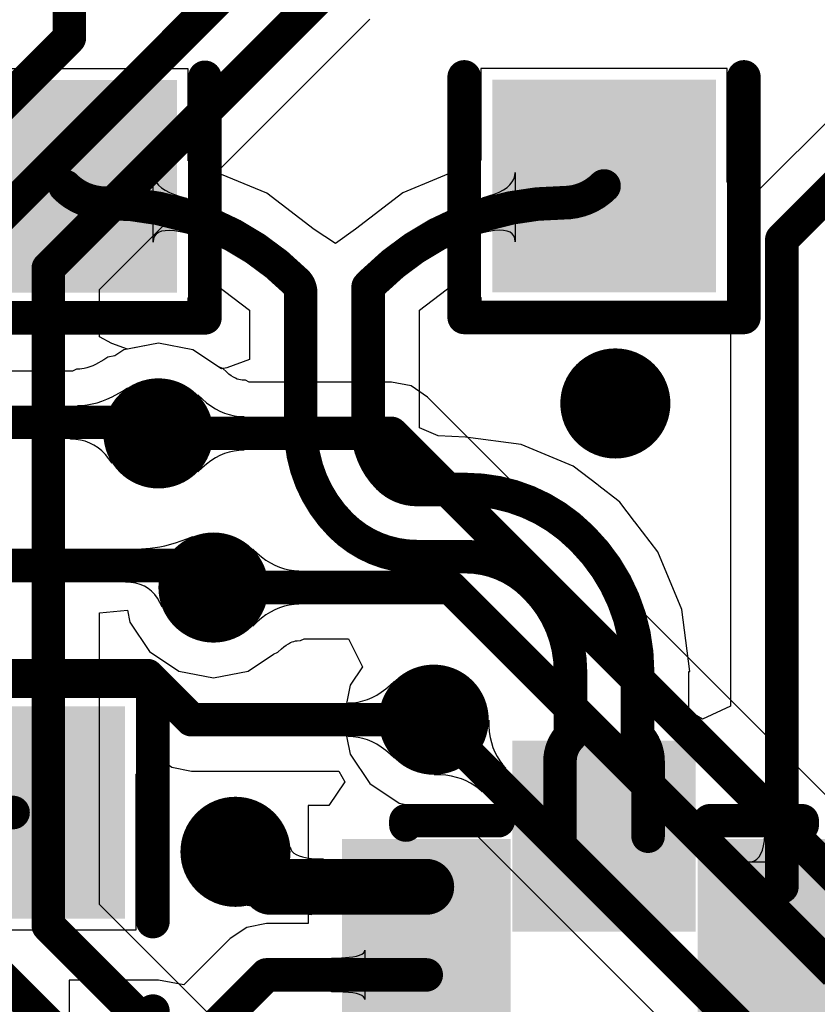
# Model space of a CAD drawing. Header units: millimetres. Extents: x 6.03 to 8.53, y 10.22 to 11.81.
# Tile 32 of 58: x 7.39 to 7.53, y 10.58 to 10.76. Entities that reach past the tile are written whole.
import ezdxf

# ---------------------------------------------------------------- set-up
doc = ezdxf.new("R2010")
doc.units = ezdxf.units.MM
doc.header["$MEASUREMENT"] = 0
for name, color, linetype in [('BottomLayer', 5, 'Continuous'), ('Mechanical15', 56, 'Continuous'), ('MultiLayer', 9, 'Continuous'), ('TopLayer', 1, 'Continuous'), ('TopOverlay', 2, 'Continuous'), ('TopPaste', 8, 'Continuous'), ('TopSolder', 216, 'Continuous')]:
    doc.layers.add(name, color=color, linetype=linetype)

# ---------------------------------------------------------------- blocks, each defined once
blk = doc.blocks.new('0603_25')
at = {"layer": 'TopLayer'}
for points in [[(-0.0425, -0.016), (-0.0125, -0.016), (-0.0425, 0.016), (-0.0125, 0.016)], [(0.0125, -0.016), (0.0425, -0.016), (0.0125, 0.016), (0.0425, 0.016)]]:
    blk.add_solid(points, dxfattribs=at)
at = {"layer": 'TopOverlay', "const_width": 0.006}
for points in [[(-0.051, -0.025), (-0.051, 0.025)], [(-0.008, 0.025), (-0.051, 0.025)], [(0.051, 0.025), (0.008, 0.025)], [(0.051, -0.025), (0.051, 0.025)], [(-0.008, -0.025), (-0.051, -0.025)], [(0.051, -0.025), (0.008, -0.025)]]:
    blk.add_lwpolyline(points, dxfattribs=at)
at = {"layer": 'TopOverlay', "const_width": 0.003}
for points in [[(-0.0525, 0.025, 1), (-0.0495, 0.025, 1)], [(-0.0525, 0.025, 1), (-0.0495, 0.025, 1)], [(-0.0095, 0.025, 1), (-0.0065, 0.025, 1)], [(0.0065, 0.025, 1), (0.0095, 0.025, 1)], [(0.0495, 0.025, 1), (0.0525, 0.025, 1)], [(0.0495, 0.025, 1), (0.0525, 0.025, 1)], [(-0.0525, -0.025, 1), (-0.0495, -0.025, 1)], [(-0.0525, -0.025, 1), (-0.0495, -0.025, 1)], [(-0.0095, -0.025, 1), (-0.0065, -0.025, 1)], [(0.0065, -0.025, 1), (0.0095, -0.025, 1)], [(0.0495, -0.025, 1), (0.0525, -0.025, 1)], [(0.0495, -0.025, 1), (0.0525, -0.025, 1)]]:
    blk.add_lwpolyline(points, format="xyb", close=True, dxfattribs=at)
at = {"layer": 'TopPaste'}
for points in [[(-0.0425, -0.016), (-0.0125, -0.016), (-0.0425, 0.016), (-0.0125, 0.016)], [(0.0125, -0.016), (0.0425, -0.016), (0.0125, 0.016), (0.0425, 0.016)]]:
    blk.add_solid(points, dxfattribs=at)
at = {"layer": 'TopSolder'}
for points in [[(-0.0465, -0.02), (-0.0085, -0.02), (-0.0465, 0.02), (-0.0085, 0.02)], [(0.0085, -0.02), (0.0465, -0.02), (0.0085, 0.02), (0.0465, 0.02)]]:
    blk.add_solid(points, dxfattribs=at)
blk = doc.blocks.new('0603_26')
at = {"layer": 'TopLayer'}
for points in [[(-0.0425, -0.016), (-0.0125, -0.016), (-0.0425, 0.016), (-0.0125, 0.016)], [(0.0125, -0.016), (0.0425, -0.016), (0.0125, 0.016), (0.0425, 0.016)]]:
    blk.add_solid(points, dxfattribs=at)
at = {"layer": 'TopOverlay', "const_width": 0.006}
for points in [[(-0.051, -0.025), (-0.051, 0.025)], [(-0.008, 0.025), (-0.051, 0.025)], [(0.051, 0.025), (0.008, 0.025)], [(0.051, -0.025), (0.051, 0.025)], [(-0.008, -0.025), (-0.051, -0.025)], [(0.051, -0.025), (0.008, -0.025)]]:
    blk.add_lwpolyline(points, dxfattribs=at)
at = {"layer": 'TopOverlay', "const_width": 0.003}
for points in [[(-0.0525, 0.025, 1), (-0.0495, 0.025, 1)], [(-0.0525, 0.025, 1), (-0.0495, 0.025, 1)], [(-0.0095, 0.025, 1), (-0.0065, 0.025, 1)], [(0.0065, 0.025, 1), (0.0095, 0.025, 1)], [(0.0495, 0.025, 1), (0.0525, 0.025, 1)], [(0.0495, 0.025, 1), (0.0525, 0.025, 1)], [(-0.0525, -0.025, 1), (-0.0495, -0.025, 1)], [(-0.0525, -0.025, 1), (-0.0495, -0.025, 1)], [(-0.0095, -0.025, 1), (-0.0065, -0.025, 1)], [(0.0065, -0.025, 1), (0.0095, -0.025, 1)], [(0.0495, -0.025, 1), (0.0525, -0.025, 1)], [(0.0495, -0.025, 1), (0.0525, -0.025, 1)]]:
    blk.add_lwpolyline(points, format="xyb", close=True, dxfattribs=at)
at = {"layer": 'TopPaste'}
for points in [[(-0.0425, -0.016), (-0.0125, -0.016), (-0.0425, 0.016), (-0.0125, 0.016)], [(0.0125, -0.016), (0.0425, -0.016), (0.0125, 0.016), (0.0425, 0.016)]]:
    blk.add_solid(points, dxfattribs=at)
at = {"layer": 'TopSolder'}
for points in [[(-0.0465, -0.02), (-0.0085, -0.02), (-0.0465, 0.02), (-0.0085, 0.02)], [(0.0085, -0.02), (0.0465, -0.02), (0.0085, 0.02), (0.0465, 0.02)]]:
    blk.add_solid(points, dxfattribs=at)
blk = doc.blocks.new('0603_28')
at = {"layer": 'TopLayer'}
for points in [[(-0.0425, -0.016), (-0.0125, -0.016), (-0.0425, 0.016), (-0.0125, 0.016)], [(0.0125, -0.016), (0.0425, -0.016), (0.0125, 0.016), (0.0425, 0.016)]]:
    blk.add_solid(points, dxfattribs=at)
at = {"layer": 'TopOverlay', "const_width": 0.006}
for points in [[(-0.051, -0.025), (-0.051, 0.025)], [(-0.008, 0.025), (-0.051, 0.025)], [(0.051, 0.025), (0.008, 0.025)], [(0.051, -0.025), (0.051, 0.025)], [(-0.008, -0.025), (-0.051, -0.025)], [(0.051, -0.025), (0.008, -0.025)]]:
    blk.add_lwpolyline(points, dxfattribs=at)
at = {"layer": 'TopOverlay', "const_width": 0.003}
for points in [[(-0.0525, 0.025, 1), (-0.0495, 0.025, 1)], [(-0.0525, 0.025, 1), (-0.0495, 0.025, 1)], [(-0.0095, 0.025, 1), (-0.0065, 0.025, 1)], [(0.0065, 0.025, 1), (0.0095, 0.025, 1)], [(0.0495, 0.025, 1), (0.0525, 0.025, 1)], [(0.0495, 0.025, 1), (0.0525, 0.025, 1)], [(-0.0525, -0.025, 1), (-0.0495, -0.025, 1)], [(-0.0525, -0.025, 1), (-0.0495, -0.025, 1)], [(-0.0095, -0.025, 1), (-0.0065, -0.025, 1)], [(0.0065, -0.025, 1), (0.0095, -0.025, 1)], [(0.0495, -0.025, 1), (0.0525, -0.025, 1)], [(0.0495, -0.025, 1), (0.0525, -0.025, 1)]]:
    blk.add_lwpolyline(points, format="xyb", close=True, dxfattribs=at)
at = {"layer": 'TopPaste'}
for points in [[(-0.0425, -0.016), (-0.0125, -0.016), (-0.0425, 0.016), (-0.0125, 0.016)], [(0.0125, -0.016), (0.0425, -0.016), (0.0125, 0.016), (0.0425, 0.016)]]:
    blk.add_solid(points, dxfattribs=at)
at = {"layer": 'TopSolder'}
for points in [[(-0.0465, -0.02), (-0.0085, -0.02), (-0.0465, 0.02), (-0.0085, 0.02)], [(0.0085, -0.02), (0.0465, -0.02), (0.0085, 0.02), (0.0465, 0.02)]]:
    blk.add_solid(points, dxfattribs=at)
blk = doc.blocks.new('FSUSB42UMX_48')
at = {"layer": 'Mechanical15'}
for points, const_width in [([(-0.0324799, 0.00787, 1), (-0.0383799, 0.00787, 1)], 0.005906), ([(-0.0398564, 0.00787, 1), (-0.0369034, 0.00787, 1)], 0.002953), ([(-0.0339564, 0.00787, 1), (-0.0310034, 0.00787, 1)], 0.002953)]:
    blk.add_lwpolyline(points, format="xyb", close=True, dxfattribs=dict(at, const_width=const_width))
at = {"layer": 'TopLayer'}
for points in [[(-0.0202754, 0.0428735), (-0.0202754, 0.0207085), (-0.0112204, 0.0428735), (-0.0112204, 0.0207085)], [(-0.0045274, 0.0428735), (-0.0045274, 0.0207085), (0.0045276, 0.0428735), (0.0045276, 0.0207085)], [(0.0112206, 0.0428735), (0.0112206, 0.0207085), (0.0202756, 0.0428735), (0.0202756, 0.0207085)], [(-0.0378509, 0.0124015), (-0.0378509, 0.0033465), (-0.0117489, 0.0124015), (-0.0117489, 0.0033465)], [(0.0117491, 0.0124015), (0.0117491, 0.0033465), (0.0378511, 0.0124015), (0.0378511, 0.0033465)], [(-0.0378509, -0.0033465), (-0.0378509, -0.0124015), (-0.0117489, -0.0033465), (-0.0117489, -0.0124015)], [(0.0117491, -0.0033465), (0.0117491, -0.0124015), (0.0378511, -0.0033465), (0.0378511, -0.0124015)], [(-0.0202754, -0.0207085), (-0.0202754, -0.0428735), (-0.0112204, -0.0207085), (-0.0112204, -0.0428735)], [(-0.0045274, -0.0207085), (-0.0045274, -0.0428735), (0.0045276, -0.0207085), (0.0045276, -0.0428735)], [(0.0112206, -0.0207085), (0.0112206, -0.0428735), (0.0202756, -0.0207085), (0.0202756, -0.0428735)]]:
    blk.add_solid(points, dxfattribs=at)
at = {"layer": 'TopOverlay', "const_width": 0.005984}
for points in [[(-0.0275589, 0.018899), (-0.0275589, 0.035433)], [(-0.0267789, 0.035433), (-0.0275589, 0.035433)], [(0.0275591, 0.035433), (0.0267791, 0.035433)], [(0.0275591, 0.018899), (0.0275591, 0.035433)], [(-0.0275589, -0.035433), (-0.0275589, -0.018899)], [(0.0275591, -0.035433), (0.0275591, -0.018899)], [(-0.0267789, -0.035433), (-0.0275589, -0.035433)], [(0.0275591, -0.035433), (0.0267791, -0.035433)]]:
    blk.add_lwpolyline(points, dxfattribs=at)
at = {"layer": 'TopOverlay'}
for points, const_width in [([(-0.0290549, 0.035433, 1), (-0.0260629, 0.035433, 1)], 0.002992), ([(-0.0290549, 0.035433, 1), (-0.0260629, 0.035433, 1)], 0.002992), ([(-0.0282749, 0.035433, 1), (-0.0252829, 0.035433, 1)], 0.002992), ([(0.0252831, 0.035433, 1), (0.0282751, 0.035433, 1)], 0.002992), ([(0.0260631, 0.035433, 1), (0.0290551, 0.035433, 1)], 0.002992), ([(0.0260631, 0.035433, 1), (0.0290551, 0.035433, 1)], 0.002992), ([(-0.0356295, 0.0255906, 1), (-0.0415295, 0.0255906, 1)], 0.005906), ([(-0.043006, 0.0255906, 1), (-0.040053, 0.0255906, 1)], 0.002953), ([(-0.037106, 0.0255906, 1), (-0.034153, 0.0255906, 1)], 0.002953), ([(-0.0290549, 0.018899, 1), (-0.0260629, 0.018899, 1)], 0.002992), ([(0.0260631, 0.018899, 1), (0.0290551, 0.018899, 1)], 0.002992), ([(-0.0290549, -0.018899, 1), (-0.0260629, -0.018899, 1)], 0.002992), ([(0.0260631, -0.018899, 1), (0.0290551, -0.018899, 1)], 0.002992), ([(-0.0290549, -0.035433, 1), (-0.0260629, -0.035433, 1)], 0.002992), ([(-0.0290549, -0.035433, 1), (-0.0260629, -0.035433, 1)], 0.002992), ([(-0.0282749, -0.035433, 1), (-0.0252829, -0.035433, 1)], 0.002992), ([(0.0252831, -0.035433, 1), (0.0282751, -0.035433, 1)], 0.002992), ([(0.0260631, -0.035433, 1), (0.0290551, -0.035433, 1)], 0.002992), ([(0.0260631, -0.035433, 1), (0.0290551, -0.035433, 1)], 0.002992)]:
    blk.add_lwpolyline(points, format="xyb", close=True, dxfattribs=dict(at, const_width=const_width))
at = {"layer": 'TopPaste'}
for points in [[(-0.0202754, 0.0428735), (-0.0202754, 0.0207085), (-0.0112204, 0.0428735), (-0.0112204, 0.0207085)], [(-0.0045274, 0.0428735), (-0.0045274, 0.0207085), (0.0045276, 0.0428735), (0.0045276, 0.0207085)], [(0.0112206, 0.0428735), (0.0112206, 0.0207085), (0.0202756, 0.0428735), (0.0202756, 0.0207085)], [(-0.0378509, 0.0124015), (-0.0378509, 0.0033465), (-0.0117489, 0.0124015), (-0.0117489, 0.0033465)], [(0.0117491, 0.0124015), (0.0117491, 0.0033465), (0.0378511, 0.0124015), (0.0378511, 0.0033465)], [(-0.0378509, -0.0033465), (-0.0378509, -0.0124015), (-0.0117489, -0.0033465), (-0.0117489, -0.0124015)], [(0.0117491, -0.0033465), (0.0117491, -0.0124015), (0.0378511, -0.0033465), (0.0378511, -0.0124015)], [(-0.0202754, -0.0207085), (-0.0202754, -0.0428735), (-0.0112204, -0.0207085), (-0.0112204, -0.0428735)], [(-0.0045274, -0.0207085), (-0.0045274, -0.0428735), (0.0045276, -0.0207085), (0.0045276, -0.0428735)], [(0.0112206, -0.0207085), (0.0112206, -0.0428735), (0.0202756, -0.0207085), (0.0202756, -0.0428735)]]:
    blk.add_solid(points, dxfattribs=at)
at = {"layer": 'TopSolder'}
for points in [[(-0.0242754, 0.0468735), (-0.0242754, 0.0167085), (-0.0072204, 0.0468735), (-0.0072204, 0.0167085)], [(-0.0085274, 0.0468735), (-0.0085274, 0.0167085), (0.0085276, 0.0468735), (0.0085276, 0.0167085)], [(0.0072206, 0.0468735), (0.0072206, 0.0167085), (0.0242756, 0.0468735), (0.0242756, 0.0167085)], [(-0.0418509, 0.0164015), (-0.0418509, -0.0006535), (-0.0077489, 0.0164015), (-0.0077489, -0.0006535)], [(0.0077491, 0.0164015), (0.0077491, -0.0006535), (0.0418511, 0.0164015), (0.0418511, -0.0006535)], [(-0.0418509, 0.0006535), (-0.0418509, -0.0164015), (-0.0077489, 0.0006535), (-0.0077489, -0.0164015)], [(0.0077491, 0.0006535), (0.0077491, -0.0164015), (0.0418511, 0.0006535), (0.0418511, -0.0164015)], [(-0.0242754, -0.0167085), (-0.0242754, -0.0468735), (-0.0072204, -0.0167085), (-0.0072204, -0.0468735)], [(-0.0085274, -0.0167085), (-0.0085274, -0.0468735), (0.0085276, -0.0167085), (0.0085276, -0.0468735)], [(0.0072206, -0.0167085), (0.0072206, -0.0468735), (0.0242756, -0.0167085), (0.0242756, -0.0468735)]]:
    blk.add_solid(points, dxfattribs=at)

msp = doc.modelspace()

# ---------------------------------------------------------------- linework, layer by layer
at = {"layer": 'BottomLayer'}
for p, q in [((7.4009088, 10.7068293), (7.4492238, 10.7551443)), ((7.4009088, 10.6983391), (7.4009088, 10.7068293)), ((7.4031167, 10.697159), (7.4009088, 10.6983391)), ((7.4059089, 10.6961598), (7.4031167, 10.697159)), ((7.4114176, 10.6972556), (7.4059089, 10.6961598)), ((7.417599, 10.696026), (7.4114176, 10.6972556)), ((7.4221459, 10.6929879), (7.417599, 10.696026)), ((7.4229475, 10.6926742), (7.4221459, 10.6929879)), ((7.4235684, 10.6920773), (7.4229475, 10.6926742)), ((7.4240226, 10.6916929), (7.4235684, 10.6920773)), ((7.4244434, 10.6913837), (7.4240226, 10.6916929)), ((7.424831, 10.6911406), (7.4244434, 10.6913837)), ((7.4251845, 10.6909558), (7.424831, 10.6911406)), ((7.4255085, 10.6908194), (7.4251845, 10.6909558)), ((7.425811, 10.6907219), (7.4255085, 10.6908194)), ((7.4261005, 10.6906561), (7.425811, 10.6907219)), ((7.4263925, 10.6906169), (7.4261005, 10.6906561)), ((7.4269837, 10.6905908), (7.4263925, 10.6906169)), ((7.4276515, 10.690279), (7.4269837, 10.6905908)), ((7.4530669, 10.690279), (7.4276515, 10.690279)), ((7.4565785, 10.6895805), (7.4530669, 10.690279)), ((7.4595555, 10.6875913), (7.4565785, 10.6895805)), ((7.4184466, 10.674213), (7.4184466, 10.6879924)), ((7.4184466, 10.6879924), (7.4192153, 10.6872534)), ((7.4192153, 10.6872534), (7.4199966, 10.6865921)), ((7.4199966, 10.6865921), (7.4207905, 10.6860087)), ((7.4207905, 10.6860087), (7.4215968, 10.685503)), ((7.5413248, 10.605822), (7.4595555, 10.6875913)), ((7.4215968, 10.685503), (7.4224156, 10.6850751)), ((7.4224156, 10.6850751), (7.4232469, 10.6847251)), ((7.4232469, 10.6847251), (7.4240907, 10.6844528)), ((7.4240907, 10.6844528), (7.4249471, 10.6842583)), ((7.4249471, 10.6842583), (7.4258159, 10.6841416)), ((7.4258159, 10.6841416), (7.4266973, 10.6841027)), ((7.4266973, 10.6841027), (7.4266973, 10.6781027)), ((7.4232469, 10.6774803), (7.4224156, 10.6771303)), ((7.4240907, 10.6777526), (7.4232469, 10.6774803)), ((7.4249471, 10.6779471), (7.4240907, 10.6777526)), ((7.4258159, 10.6780638), (7.4249471, 10.6779471)), ((7.4266973, 10.6781027), (7.4258159, 10.6780638)), ((7.4199966, 10.6756133), (7.4192153, 10.674952)), ((7.4207905, 10.6761967), (7.4199966, 10.6756133)), ((7.4215968, 10.6767024), (7.4207905, 10.6761967)), ((7.4224156, 10.6771303), (7.4215968, 10.6767024)), ((7.4192153, 10.674952), (7.4184466, 10.674213)), ((7.4282891, 10.6466538), (7.4282891, 10.6604334)), ((7.4282891, 10.6604334), (7.4290578, 10.6596943)), ((7.4290578, 10.6596943), (7.4298391, 10.659033)), ((7.4298391, 10.659033), (7.430633, 10.6584496)), ((7.430633, 10.6584496), (7.4314393, 10.6579439)), ((7.4314393, 10.6579439), (7.4322581, 10.657516)), ((7.4322581, 10.657516), (7.4330894, 10.657166)), ((7.4330894, 10.657166), (7.4339332, 10.6568937)), ((7.4339332, 10.6568937), (7.4347896, 10.6566992)), ((7.4347896, 10.6566992), (7.4356584, 10.6565825)), ((7.4356584, 10.6565825), (7.4365398, 10.6565436)), ((7.4365398, 10.6565436), (7.4365398, 10.6505436)), ((7.4009088, 10.6490213), (7.4059088, 10.6495138)), ((7.4059088, 10.6495138), (7.4063368, 10.6473622)), ((7.4314393, 10.6491433), (7.430633, 10.6486376)), ((7.4322581, 10.6495712), (7.4314393, 10.6491433)), ((7.4330894, 10.6499212), (7.4322581, 10.6495712)), ((7.4339332, 10.6501935), (7.4330894, 10.6499212)), ((7.4347896, 10.650388), (7.4339332, 10.6501935)), ((7.4356584, 10.6505047), (7.4347896, 10.650388)), ((7.4365398, 10.6505436), (7.4356584, 10.6505047)), ((7.4009088, 10.5969109), (7.4009088, 10.6490213)), ((7.4063368, 10.6473622), (7.4098383, 10.6421218)), ((7.4290578, 10.6473929), (7.4282891, 10.6466538)), ((7.4298391, 10.6480542), (7.4290578, 10.6473929)), ((7.430633, 10.6486376), (7.4298391, 10.6480542)), ((7.4350272, 10.6436906), (7.435351, 10.6438269)), ((7.435351, 10.6438269), (7.4356529, 10.6439243)), ((7.4356529, 10.6439243), (7.435943, 10.6439902)), ((7.435943, 10.6439902), (7.436235, 10.6440294)), ((7.436235, 10.6440294), (7.4368261, 10.6440555)), ((7.4368261, 10.6440555), (7.4374939, 10.6443673)), ((7.4374939, 10.6443673), (7.4454192, 10.6443673)), ((7.4454192, 10.6443673), (7.447888, 10.6393673)), ((7.4098383, 10.6421218), (7.4150787, 10.6386203)), ((7.4327903, 10.6419723), (7.4334111, 10.6425692)), ((7.4334111, 10.6425692), (7.4338645, 10.6429529)), ((7.4338645, 10.6429529), (7.4342863, 10.6432629)), ((7.4342863, 10.6432629), (7.4346737, 10.6435058)), ((7.4346737, 10.6435058), (7.4350272, 10.6436906)), ((7.4274415, 10.6386203), (7.4319885, 10.6416585)), ((7.4319885, 10.6416585), (7.4327903, 10.6419723)), ((7.4150787, 10.6386203), (7.4212601, 10.6373907)), ((7.4212601, 10.6373907), (7.4274415, 10.6386203)), ((7.447888, 10.6393673), (7.4457069, 10.636103)), ((7.4457069, 10.636103), (7.4444773, 10.6299216)), ((7.4444773, 10.6299216), (7.4457069, 10.6237402)), ((7.4607286, 10.6200796), (7.4704722, 10.6298232)), ((7.4704722, 10.6298232), (7.4704932, 10.628757)), ((7.4704932, 10.628757), (7.4705781, 10.6277369)), ((7.4705781, 10.6277369), (7.4707269, 10.626763)), ((7.4707269, 10.626763), (7.4709394, 10.6258353)), ((7.4709394, 10.6258353), (7.4712159, 10.6249538)), ((7.4712159, 10.6249538), (7.4715562, 10.6241184)), ((7.4457069, 10.6237402), (7.4492084, 10.6184998)), ((7.4715562, 10.6241184), (7.4719603, 10.6233292)), ((7.4719603, 10.6233292), (7.4724283, 10.6225862)), ((7.4735559, 10.6212386), (7.4693132, 10.6169959)), ((7.4724283, 10.6225862), (7.4729602, 10.6218893)), ((7.4729602, 10.6218893), (7.4735559, 10.6212386)), ((7.4617948, 10.6200586), (7.4607286, 10.6200796)), ((7.4628149, 10.6199737), (7.4617948, 10.6200586)), ((7.4637888, 10.6198249), (7.4628149, 10.6199737)), ((7.4647165, 10.6196124), (7.4637888, 10.6198249)), ((7.465598, 10.6193359), (7.4647165, 10.6196124)), ((7.4664334, 10.6189956), (7.465598, 10.6193359)), ((7.4492084, 10.6184998), (7.4544488, 10.6149983)), ((7.4672226, 10.6185915), (7.4664334, 10.6189956)), ((7.4679656, 10.6181235), (7.4672226, 10.6185915)), ((7.4686625, 10.6175916), (7.4679656, 10.6181235)), ((7.4693132, 10.6169959), (7.4686625, 10.6175916)), ((7.4544488, 10.6149983), (7.4598124, 10.6139314)), ((7.4598124, 10.6139314), (7.4606007, 10.6135865)), ((7.4606007, 10.6135865), (7.461461, 10.6135696)), ((7.461461, 10.6135696), (7.4620538, 10.6135202)), ((7.4620538, 10.6135202), (7.4625715, 10.6134411)), ((7.4625715, 10.6134411), (7.4630169, 10.6133391)), ((7.4630169, 10.6133391), (7.4633974, 10.6132198)), ((7.4633974, 10.6132198), (7.4637229, 10.6130872)), ((7.4637229, 10.6130872), (7.4640054, 10.6129426)), ((7.4640054, 10.6129426), (7.4642582, 10.6127833)), ((7.4642582, 10.6127833), (7.4644912, 10.6126055)), ((7.4644912, 10.6126055), (7.4649279, 10.6122057)), ((7.4649279, 10.6122057), (7.4656206, 10.6119539)), ((7.4656206, 10.6119539), (7.5114175, 10.566157)), ((7.4595752, 10.5382445), (7.4009088, 10.5969109))]:
    msp.add_line(p, q, dxfattribs=at)
at = {"layer": 'BottomLayer', "const_width": 0.006}
for points in [[(7.3954912, 10.7517905), (7.3954912, 10.9597789)], [(7.3797325, 10.7163468), (7.4269872, 10.7636015)], [(7.3917325, 10.7106302), (7.4427352, 10.7616329)], [(7.3677325, 10.7240318), (7.3954912, 10.7517905)], [(7.3917325, 10.59311), (7.3917325, 10.7106302)], [(7.4114176, 10.6811027), (7.4530669, 10.6811027)], [(7.4530669, 10.6811027), (7.5375239, 10.5966457)], [(7.4212601, 10.6535436), (7.4636555, 10.6535436)], [(7.4636555, 10.6535436), (7.5325534, 10.5846457)], [(7.4606302, 10.6299216), (7.5179061, 10.5726457)], [(7.3917325, 10.59311), (7.4530866, 10.5317559)], [(7.3797325, 10.5875903), (7.4269872, 10.5403356)]]:
    msp.add_lwpolyline(points, dxfattribs=at)
at = {"layer": 'BottomLayer'}
for points, const_width in [([(7.3939912, 10.7517905, 1), (7.3969912, 10.7517905, 1)], 0.003), ([(7.3939912, 10.7517905, 1), (7.3969912, 10.7517905, 1)], 0.003), ([(7.3902325, 10.7106302, 1), (7.3932325, 10.7106302, 1)], 0.003), ([(7.3902325, 10.7106302, 1), (7.3932325, 10.7106302, 1)], 0.003), ([(7.4881884, 10.6864525, 1), (7.4980308, 10.6864525, 1)], 0.0098425), ([(7.4064964, 10.6811027, 1), (7.4163388, 10.6811027, 1)], 0.0098425), ([(7.4099176, 10.6811027, 1), (7.4129176, 10.6811027, 1)], 0.003), ([(7.4515669, 10.6811027, 1), (7.4545669, 10.6811027, 1)], 0.003), ([(7.4515669, 10.6811027, 1), (7.4545669, 10.6811027, 1)], 0.003), ([(7.4163389, 10.6535436, 1), (7.4261813, 10.6535436, 1)], 0.0098425), ([(7.4197601, 10.6535436, 1), (7.4227601, 10.6535436, 1)], 0.003), ([(7.4621555, 10.6535436, 1), (7.4651555, 10.6535436, 1)], 0.003), ([(7.4621555, 10.6535436, 1), (7.4651555, 10.6535436, 1)], 0.003), ([(7.455709, 10.6299216, 1), (7.4655514, 10.6299216, 1)], 0.0098425), ([(7.4591302, 10.6299216, 1), (7.4621302, 10.6299216, 1)], 0.003), ([(7.4202759, 10.6062996, 1), (7.4301183, 10.6062996, 1)], 0.0098425), ([(7.3902325, 10.59311, 1), (7.3932325, 10.59311, 1)], 0.003), ([(7.3902325, 10.59311, 1), (7.3932325, 10.59311, 1)], 0.003)]:
    msp.add_lwpolyline(points, format="xyb", close=True, dxfattribs=dict(at, const_width=const_width))
at = {"layer": 'MultiLayer', "const_width": 0.0098425}
for points in [[(7.4881884, 10.6864525, 1), (7.4980308, 10.6864525, 1)], [(7.4064964, 10.6811027, 1), (7.4163388, 10.6811027, 1)], [(7.4163389, 10.6535436, 1), (7.4261813, 10.6535436, 1)], [(7.455709, 10.6299216, 1), (7.4655514, 10.6299216, 1)], [(7.4202759, 10.6062996, 1), (7.4301183, 10.6062996, 1)]]:
    msp.add_lwpolyline(points, format="xyb", close=True, dxfattribs=at)
at = {"layer": 'TopLayer'}
for p, q in [((7.5617542, 10.7676218), (7.5180885, 10.7239561)), ((7.4167371, 10.7462559), (7.3727371, 10.7462559)), ((7.4167371, 10.7298535), (7.4167371, 10.7462559)), ((7.5130885, 10.7463303), (7.4690885, 10.7463303)), ((7.4690885, 10.7463303), (7.4690885, 10.7299263)), ((7.5130885, 10.7260272), (7.5130885, 10.7463303)), ((7.4172212, 10.7296907), (7.4167371, 10.7298535)), ((7.4181738, 10.7294298), (7.4172212, 10.7296907)), ((7.4186401, 10.7290679), (7.4181738, 10.7294298)), ((7.4308271, 10.7240199), (7.4186401, 10.7290679)), ((7.4671561, 10.7291153), (7.4550891, 10.7241169)), ((7.4676424, 10.729494), (7.4671561, 10.7291153)), ((7.4685673, 10.729749), (7.4676424, 10.729494)), ((7.4690885, 10.7299263), (7.4685673, 10.729749)), ((7.4104971, 10.715299), (7.4104971, 10.7276524)), ((7.4104971, 10.7276524), (7.4105567, 10.7270653)), ((7.4105567, 10.7270653), (7.4107355, 10.726509)), ((7.4107355, 10.726509), (7.4110336, 10.7259835)), ((7.4746829, 10.7260432), (7.4749749, 10.726572)), ((7.4749749, 10.726572), (7.4751501, 10.7271327)), ((7.4751501, 10.7271327), (7.4752085, 10.7277252)), ((7.4752085, 10.7277252), (7.4752085, 10.715369)), ((7.4110336, 10.7259835), (7.4114509, 10.7254887)), ((7.4114509, 10.7254887), (7.4119874, 10.7250247)), ((7.4119874, 10.7250247), (7.4126431, 10.7245914)), ((7.4731061, 10.7246478), (7.4737485, 10.7250811)), ((7.4737485, 10.7250811), (7.4742741, 10.7255462)), ((7.4742741, 10.7255462), (7.4746829, 10.7260432)), ((7.5180885, 10.7239561), (7.5130885, 10.7260272)), ((7.4126431, 10.7245914), (7.4134181, 10.724189)), ((7.4134181, 10.724189), (7.4143123, 10.7238172)), ((7.4143123, 10.7238172), (7.4153257, 10.7234763)), ((7.4153257, 10.7234763), (7.4164583, 10.7231661)), ((7.4164583, 10.7231661), (7.4164133, 10.7168895)), ((7.4392471, 10.717559), (7.4308271, 10.7240199)), ((7.4550891, 10.7241169), (7.4466275, 10.7176242)), ((7.4693684, 10.7232332), (7.470478, 10.7235391)), ((7.469414, 10.7169545), (7.4693684, 10.7232332)), ((7.470478, 10.7235391), (7.4714708, 10.7238768)), ((7.4714708, 10.7238768), (7.4723469, 10.7242464)), ((7.4723469, 10.7242464), (7.4731061, 10.7246478)), ((7.4107337, 10.7163397), (7.4105563, 10.7158645)), ((7.4110296, 10.7167246), (7.4107337, 10.7163397)), ((7.4114437, 10.7170191), (7.4110296, 10.7167246)), ((7.4119762, 10.7172233), (7.4114437, 10.7170191)), ((7.4126269, 10.7173372), (7.4119762, 10.7172233)), ((7.413396, 10.7173608), (7.4126269, 10.7173372)), ((7.4142835, 10.717294), (7.413396, 10.7173608)), ((7.4152892, 10.7171369), (7.4142835, 10.717294)), ((7.4164133, 10.7168895), (7.4152892, 10.7171369)), ((7.4430591, 10.715055), (7.4392471, 10.717559)), ((7.4466275, 10.7176242), (7.4430591, 10.715055)), ((7.470515, 10.7171976), (7.469414, 10.7169545)), ((7.4715, 10.7173514), (7.470515, 10.7171976)), ((7.4723692, 10.7174159), (7.4715, 10.7173514)), ((7.4731225, 10.7173913), (7.4723692, 10.7174159)), ((7.4737599, 10.7172773), (7.4731225, 10.7173913)), ((7.4742814, 10.7170742), (7.4737599, 10.7172773)), ((7.474687, 10.7167818), (7.4742814, 10.7170742)), ((7.4749767, 10.7164001), (7.474687, 10.7167818)), ((7.4751506, 10.7159292), (7.4749767, 10.7164001)), ((7.4752085, 10.715369), (7.4751506, 10.7159292)), ((7.4105563, 10.7158645), (7.4104971, 10.715299)), ((7.4167371, 10.705332), (7.419768, 10.7073572)), ((7.419768, 10.7073572), (7.4217371, 10.7076762)), ((7.4217371, 10.7076762), (7.4276765, 10.7031188)), ((7.4580891, 10.7031002), (7.4640885, 10.7077037)), ((7.4640885, 10.7077037), (7.4661935, 10.707326)), ((7.4661935, 10.707326), (7.4690885, 10.7053916)), ((7.4690885, 10.7053916), (7.4690885, 10.7043303)), ((7.3727371, 10.7042559), (7.4167371, 10.7042559)), ((7.4167371, 10.7042559), (7.4167371, 10.705332)), ((7.4690885, 10.7043303), (7.5130884, 10.7043303)), ((7.5130884, 10.7043303), (7.5137032, 10.6995849)), ((7.4276765, 10.7031188), (7.4276765, 10.6942851)), ((7.4580891, 10.6821075), (7.4580891, 10.7031002)), ((7.5137032, 10.6995849), (7.5137032, 10.6323584)), ((7.4114176, 10.6972556), (7.4052362, 10.696026)), ((7.417599, 10.696026), (7.4114176, 10.6972556)), ((7.4036087, 10.6949386), (7.4023869, 10.6947157)), ((7.4052362, 10.696026), (7.4036087, 10.6949386)), ((7.4226765, 10.6926334), (7.417599, 10.696026)), ((7.3996826, 10.6931996), (7.3991363, 10.6929856)), ((7.4001988, 10.6934358), (7.3996826, 10.6931996)), ((7.4016332, 10.6942293), (7.4001988, 10.6934358)), ((7.4023869, 10.6947157), (7.4016332, 10.6942293)), ((7.4276765, 10.6942851), (7.4236617, 10.6928239)), ((7.3960871, 10.6922475), (7.3469428, 10.6922475)), ((7.3967693, 10.6925609), (7.3960871, 10.6922475)), ((7.3973692, 10.6925837), (7.3967693, 10.6925609)), ((7.397753, 10.6926268), (7.3973692, 10.6925837)), ((7.3981713, 10.6927041), (7.397753, 10.6926268)), ((7.3986331, 10.6928222), (7.3981713, 10.6927041)), ((7.3991363, 10.6929856), (7.3986331, 10.6928222)), ((7.4236617, 10.6928239), (7.4226765, 10.6926334)), ((7.403126, 10.6876332), (7.4049701, 10.6886533)), ((7.4059086, 10.689259), (7.4031527, 10.6757579)), ((7.4049701, 10.6886533), (7.4059086, 10.689259)), ((7.3957238, 10.6800712), (7.3970157, 10.6860712)), ((7.3970157, 10.6860712), (7.3978558, 10.6861031)), ((7.3978558, 10.6861031), (7.3987068, 10.6861987)), ((7.3987068, 10.6861987), (7.3995688, 10.6863581)), ((7.3995688, 10.6863581), (7.4004417, 10.6865813)), ((7.4004417, 10.6865813), (7.4013255, 10.6868682)), ((7.4013255, 10.6868682), (7.4022203, 10.6872188)), ((7.4022203, 10.6872188), (7.403126, 10.6876332)), ((7.4614416, 10.6806687), (7.4580891, 10.6821075)), ((7.3966332, 10.6800281), (7.3957238, 10.6800712)), ((7.3975056, 10.6798987), (7.3966332, 10.6800281)), ((7.398341, 10.679683), (7.3975056, 10.6798987)), ((7.3991394, 10.6793811), (7.398341, 10.679683)), ((7.3999008, 10.6789929), (7.3991394, 10.6793811)), ((7.4006252, 10.6785184), (7.3999008, 10.6789929)), ((7.4663297, 10.6803982), (7.4614416, 10.6806687)), ((7.4663297, 10.6803981), (7.4663297, 10.6803982)), ((7.4762906, 10.6790867), (7.4663297, 10.6803981)), ((7.4855728, 10.6752419), (7.4762906, 10.6790867)), ((7.4013126, 10.6779577), (7.4006252, 10.6785184)), ((7.401963, 10.6773107), (7.4013126, 10.6779577)), ((7.4025763, 10.6765775), (7.401963, 10.6773107)), ((7.4031527, 10.6757579), (7.4025763, 10.6765775)), ((7.4900122, 10.6718354), (7.4855728, 10.6752419)), ((7.4901523, 10.671728), (7.4900122, 10.6718354)), ((7.4901644, 10.6717186), (7.4901523, 10.671728)), ((7.4935435, 10.669126), (7.4901644, 10.6717186)), ((7.4939343, 10.6687869), (7.4935435, 10.669126)), ((7.4935435, 10.669126), (7.4935435, 10.669126)), ((7.496551, 10.6653762), (7.4939343, 10.6687869)), ((7.4965539, 10.6653726), (7.496551, 10.6653762)), ((7.4966057, 10.665305), (7.4965539, 10.6653726)), ((7.5007272, 10.6599336), (7.4966057, 10.665305)), ((7.4175455, 10.6626583), (7.412062, 10.6500407)), ((7.4125806, 10.6610251), (7.4144758, 10.6615477)), ((7.4144758, 10.6615477), (7.416492, 10.6622446)), ((7.416492, 10.6622446), (7.4175455, 10.6626583)), ((7.4055568, 10.6544807), (7.4083724, 10.6604807)), ((7.4083724, 10.6604807), (7.4091535, 10.6605025)), ((7.4091535, 10.6605025), (7.4099648, 10.6605678)), ((7.4099648, 10.6605678), (7.4116784, 10.6608291)), ((7.4116784, 10.6608291), (7.4125806, 10.6610251)), ((7.5049976, 10.6496239), (7.5007272, 10.6599336)), ((7.4064884, 10.6544363), (7.4055568, 10.6544807)), ((7.4073576, 10.6543031), (7.4064884, 10.6544363)), ((7.4081643, 10.6540811), (7.4073576, 10.6543031)), ((7.4089085, 10.6537703), (7.4081643, 10.6540811)), ((7.4095903, 10.6533707), (7.4089085, 10.6537703)), ((7.4102096, 10.6528823), (7.4095903, 10.6533707)), ((7.4107664, 10.6523051), (7.4102096, 10.6528823)), ((7.4112607, 10.6516391), (7.4107664, 10.6523051)), ((7.4116926, 10.6508843), (7.4112607, 10.6516391)), ((7.412062, 10.6500407), (7.4116926, 10.6508843)), ((7.5064542, 10.6385602), (7.5049976, 10.6496239)), ((7.5062648, 10.6314609), (7.5062648, 10.6385602)), ((7.5062648, 10.6385602), (7.5064542, 10.6385602)), ((7.4528325, 10.6360723), (7.4536012, 10.6368114)), ((7.4536012, 10.6368114), (7.4536012, 10.6230318)), ((7.4512573, 10.6348276), (7.4520512, 10.635411)), ((7.4520512, 10.635411), (7.4528325, 10.6360723)), ((7.4471007, 10.6330772), (7.4479571, 10.6332717)), ((7.4479571, 10.6332717), (7.4488009, 10.633544)), ((7.4488009, 10.633544), (7.4496322, 10.633894)), ((7.4496322, 10.633894), (7.450451, 10.6343219)), ((7.450451, 10.6343219), (7.4512573, 10.6348276)), ((7.4453505, 10.6329216), (7.4462319, 10.6329605)), ((7.4453505, 10.6269216), (7.4453505, 10.6329216)), ((7.4462319, 10.6329605), (7.4471007, 10.6330772)), ((7.5087071, 10.6300374), (7.5062648, 10.6314609)), ((7.5137032, 10.6323584), (7.5087071, 10.6300374)), ((7.4462319, 10.6268827), (7.4453505, 10.6269216)), ((7.4471007, 10.626766), (7.4462319, 10.6268827)), ((7.4479571, 10.6265715), (7.4471007, 10.626766)), ((7.4488009, 10.6262992), (7.4479571, 10.6265715)), ((7.4496322, 10.6259492), (7.4488009, 10.6262992)), ((7.450451, 10.6255213), (7.4496322, 10.6259492)), ((7.4512573, 10.6250156), (7.450451, 10.6255213)), ((7.4520512, 10.6244322), (7.4512573, 10.6250156)), ((7.4528325, 10.6237709), (7.4520512, 10.6244322)), ((7.4536012, 10.6230318), (7.4528325, 10.6237709)), ((7.4074331, 10.6202088), (7.4124331, 10.6223648)), ((7.4124331, 10.6223648), (7.4138115, 10.6214438)), ((7.4138115, 10.6214438), (7.4173231, 10.6207453)), ((7.4074331, 10.5923267), (7.4074331, 10.6202088)), ((7.4173231, 10.6207453), (7.4436843, 10.6207453)), ((7.4436843, 10.6207453), (7.4447657, 10.6188289)), ((7.4447657, 10.6188289), (7.4418883, 10.6145718)), ((7.4418883, 10.6145718), (7.438215, 10.6145718)), ((7.438215, 10.6145718), (7.438215, 10.5934726)), ((7.5198495, 10.6093118), (7.5198795, 10.6104518)), ((7.5198795, 10.6104518), (7.5258795, 10.6104518)), ((7.5258795, 10.6104518), (7.5259095, 10.6093118)), ((7.5197595, 10.6082918), (7.5198495, 10.6093118)), ((7.5259095, 10.6093118), (7.5259995, 10.6082918)), ((7.4272804, 10.5966801), (7.4350026, 10.6071518)), ((7.4350026, 10.6071518), (7.4350942, 10.6067514)), ((7.5193995, 10.6066118), (7.5196095, 10.6073918)), ((7.5196095, 10.6073918), (7.5197595, 10.6082918)), ((7.5259995, 10.6082918), (7.5261495, 10.6073918)), ((7.5261495, 10.6073918), (7.5263595, 10.6066118)), ((7.4350942, 10.6067514), (7.4352957, 10.6063931)), ((7.4352957, 10.6063931), (7.4356072, 10.606077)), ((7.4356072, 10.606077), (7.4360285, 10.605803)), ((7.4360285, 10.605803), (7.4365597, 10.6055712)), ((7.4365597, 10.6055712), (7.4372009, 10.6053815)), ((7.4372009, 10.6053815), (7.437952, 10.605234)), ((7.437952, 10.605234), (7.438813, 10.6051286)), ((7.4408647, 10.6050443), (7.4387017, 10.5950443)), ((7.438813, 10.6051286), (7.4397839, 10.6050654)), ((7.4397839, 10.6050654), (7.4408647, 10.6050443)), ((7.5184095, 10.6049918), (7.5187995, 10.6054118)), ((7.5187995, 10.6054118), (7.5191295, 10.6059518)), ((7.5191295, 10.6059518), (7.5193995, 10.6066118)), ((7.5263595, 10.6066118), (7.5266295, 10.6059518)), ((7.5266295, 10.6059518), (7.5269595, 10.6054118)), ((7.5269595, 10.6054118), (7.5273495, 10.6049918)), ((7.5168795, 10.6044518), (7.5174495, 10.6045118)), ((7.5288795, 10.6044518), (7.5168795, 10.6044518)), ((7.5174495, 10.6045118), (7.5179595, 10.6046918)), ((7.5179595, 10.6046918), (7.5184095, 10.6049918)), ((7.5273495, 10.6049918), (7.5277995, 10.6046918)), ((7.5277995, 10.6046918), (7.5283095, 10.6045118)), ((7.5283095, 10.6045118), (7.5288795, 10.6044518)), ((7.4387017, 10.5950443), (7.4272804, 10.5966801)), ((7.4272412, 10.5927741), (7.4242643, 10.5907849)), ((7.4307529, 10.5934726), (7.4272412, 10.5927741)), ((7.438215, 10.5934726), (7.4307529, 10.5934726)), ((7.3634331, 10.5923267), (7.4074331, 10.5923267)), ((7.4242643, 10.5907849), (7.4159777, 10.5824983)), ((7.443475, 10.5873104), (7.446175, 10.5875215)), ((7.446175, 10.5875215), (7.446835, 10.5876482)), ((7.446835, 10.5876482), (7.447375, 10.587803)), ((7.447375, 10.587803), (7.447795, 10.587986)), ((7.447795, 10.587986), (7.448095, 10.5881971)), ((7.448095, 10.5881971), (7.448275, 10.5884364)), ((7.448275, 10.5884364), (7.448335, 10.5887038)), ((7.448335, 10.5887038), (7.448335, 10.5798888)), ((7.442335, 10.5872963), (7.443475, 10.5873104)), ((7.442335, 10.5812963), (7.442335, 10.5872963)), ((7.4114329, 10.5833267), (7.3954331, 10.5833267)), ((7.3954331, 10.5833267), (7.3954331, 10.5583267)), ((7.411433, 10.5833268), (7.4114329, 10.5833267)), ((7.4159777, 10.5824983), (7.411433, 10.583327)), ((7.411433, 10.583327), (7.411433, 10.5833268)), ((7.443475, 10.5812822), (7.442335, 10.5812963)), ((7.445395, 10.5811696), (7.443475, 10.5812822)), ((7.446175, 10.5810711), (7.445395, 10.5811696)), ((7.446835, 10.5809444), (7.446175, 10.5810711)), ((7.447375, 10.5807896), (7.446835, 10.5809444)), ((7.447795, 10.5806066), (7.447375, 10.5807896)), ((7.448095, 10.5803955), (7.447795, 10.5806066)), ((7.448275, 10.5801562), (7.448095, 10.5803955)), ((7.448335, 10.5798888), (7.448275, 10.5801562))]:
    msp.add_line(p, q, dxfattribs=at)
for points, const_width in [([(7.5228795, 10.7157699), (7.5874399, 10.7803303)], 0.006), ([(7.5228795, 10.6000443), (7.5228795, 10.7157699)], 0.006), ([(7.4489128, 10.7072884), (7.4498895, 10.7082651)], 0.006), ([(7.4368528, 10.6820473), (7.4368528, 10.7062316)], 0.006), ([(7.4489128, 10.6821074), (7.4489128, 10.7072884)], 0.006), ([(7.3307089, 10.6830712), (7.4094491, 10.6830712)], 0.006), ([(7.4576507, 10.6710688), (7.4663296, 10.6710688)], 0.006), ([(7.4869467, 10.6625289), (7.4873114, 10.6621642)], 0.006), ([(7.4576506, 10.6590688), (7.4663295, 10.6590688)], 0.006), ([(7.3425199, 10.6574807), (7.417323, 10.6574807)], 0.006), ([(7.417323, 10.6574807), (7.4212601, 10.6535436)], 0.006), ([(7.4784614, 10.6540436), (7.4788262, 10.6536788)], 0.006), ([(7.3397088, 10.6377956), (7.4094491, 10.6377956)], 0.006), ([(7.4094491, 10.6377956), (7.4173231, 10.6299216)], 0.006), ([(7.4850885, 10.6270213), (7.4850885, 10.6385602)], 0.006), ([(7.4970885, 10.6270213), (7.4970885, 10.6385602)], 0.006), ([(7.4173231, 10.6299216), (7.4606302, 10.6299216)], 0.006), ([(7.4832145, 10.6090963), (7.4832145, 10.6224971)], 0.006), ([(7.4989625, 10.6090963), (7.4989625, 10.6224971)], 0.006), ([(7.3492723, 10.6133267), (7.3854331, 10.6133267)], 0.006), ([(7.4251971, 10.6062996), (7.4314524, 10.6000443)], 0.01), ([(7.4314524, 10.6000443), (7.4592975, 10.6000443)], 0.01), ([(7.4104331, 10.5639765), (7.4307529, 10.5842963)], 0.006), ([(7.4307529, 10.5842963), (7.4592975, 10.5842963)], 0.006)]:
    msp.add_lwpolyline(points, dxfattribs=dict(at, const_width=const_width))
at = {"layer": 'TopLayer', "const_width": 0.006}
for points in [[(7.4019797, 10.7222559, -0.1989123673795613), (7.3947371, 10.7252559)], [(7.4910885, 10.7253303, -0.1989123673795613), (7.4838459, 10.7223303)], [(7.4019797, 10.7222559, -0.1989123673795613), (7.4360631, 10.7081381)], [(7.4498895, 10.7082651, -0.1989123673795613), (7.4838459, 10.7223303)], [(7.4360631, 10.7081381, -0.00029233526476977), (7.4360653, 10.7081359)], [(7.4360653, 10.7081359, -0.198608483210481), (7.4368528, 10.7062316)], [(7.4440347, 10.6647087, -0.1989123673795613), (7.4368528, 10.6820473)], [(7.45252, 10.673194, -0.1989123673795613), (7.4488528, 10.6820474)], [(7.4576507, 10.6710688, -0.1989123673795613), (7.45252, 10.673194)], [(7.4663296, 10.6710688, -0.1989123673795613), (7.4869467, 10.6625289)], [(7.4576506, 10.6590688, -0.1989123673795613), (7.4440347, 10.6647087)], [(7.4873114, 10.6621642, -0.1989123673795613), (7.4970885, 10.6385602)], [(7.4663295, 10.6590688, -0.1989123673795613), (7.4784614, 10.6540436)], [(7.4788262, 10.6536788, -0.1989115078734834), (7.4850885, 10.6385602)], [(7.4832145, 10.6224971, -0.1989123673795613), (7.4850885, 10.6270213)], [(7.4970885, 10.6270213, -0.1989123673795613), (7.4989625, 10.6224971)]]:
    msp.add_lwpolyline(points, format="xyb", dxfattribs=at)
at = {"layer": 'TopLayer'}
for points, const_width in [([(7.3932371, 10.7252559, 1), (7.3962371, 10.7252559, 1)], 0.003), ([(7.4895885, 10.7253303, 1), (7.4925885, 10.7253303, 1)], 0.003), ([(7.4004797, 10.7222559, 1), (7.4034797, 10.7222559, 1)], 0.003), ([(7.4004797, 10.7222559, 1), (7.4034797, 10.7222559, 1)], 0.003), ([(7.4823459, 10.7223303, 1), (7.4853459, 10.7223303, 1)], 0.003), ([(7.4823459, 10.7223303, 1), (7.4853459, 10.7223303, 1)], 0.003), ([(7.5213795, 10.7157699, 1), (7.5243795, 10.7157699, 1)], 0.003), ([(7.5213795, 10.7157699, 1), (7.5243795, 10.7157699, 1)], 0.003), ([(7.4345631, 10.7081381, 1), (7.4375631, 10.7081381, 1)], 0.003), ([(7.4345631, 10.7081381, 1), (7.4375631, 10.7081381, 1)], 0.003), ([(7.4345653, 10.7081359, 1), (7.4375653, 10.7081359, 1)], 0.003), ([(7.4345653, 10.7081359, 1), (7.4375653, 10.7081359, 1)], 0.003), ([(7.4483895, 10.7082651, 1), (7.4513895, 10.7082651, 1)], 0.003), ([(7.4483895, 10.7082651, 1), (7.4513895, 10.7082651, 1)], 0.003), ([(7.4353528, 10.7062316, 1), (7.4383528, 10.7062316, 1)], 0.003), ([(7.4353528, 10.7062316, 1), (7.4383528, 10.7062316, 1)], 0.003), ([(7.4474128, 10.7072884, 1), (7.4504128, 10.7072884, 1)], 0.003), ([(7.4474128, 10.7072884, 1), (7.4504128, 10.7072884, 1)], 0.003), ([(7.4881884, 10.6864525, 1), (7.4980308, 10.6864525, 1)], 0.0098425), ([(7.4064964, 10.6811027, 1), (7.4163388, 10.6811027, 1)], 0.0098425), ([(7.4079491, 10.6830712, 1), (7.4109491, 10.6830712, 1)], 0.003), ([(7.4353528, 10.6820473, 1), (7.4383528, 10.6820473, 1)], 0.003), ([(7.4353528, 10.6820473, 1), (7.4383528, 10.6820473, 1)], 0.003), ([(7.4473528, 10.6820474, 1), (7.4503528, 10.6820474, 1)], 0.003), ([(7.4474128, 10.6821074, 1), (7.4504128, 10.6821074, 1)], 0.003), ([(7.45102, 10.673194, 1), (7.45402, 10.673194, 1)], 0.003), ([(7.45102, 10.673194, 1), (7.45402, 10.673194, 1)], 0.003), ([(7.4561507, 10.6710688, 1), (7.4591507, 10.6710688, 1)], 0.003), ([(7.4561507, 10.6710688, 1), (7.4591507, 10.6710688, 1)], 0.003), ([(7.4648296, 10.6710688, 1), (7.4678296, 10.6710688, 1)], 0.003), ([(7.4648296, 10.6710688, 1), (7.4678296, 10.6710688, 1)], 0.003), ([(7.4425347, 10.6647087, 1), (7.4455347, 10.6647087, 1)], 0.003), ([(7.4425347, 10.6647087, 1), (7.4455347, 10.6647087, 1)], 0.003), ([(7.4854467, 10.6625289, 1), (7.4884467, 10.6625289, 1)], 0.003), ([(7.4854467, 10.6625289, 1), (7.4884467, 10.6625289, 1)], 0.003), ([(7.4858114, 10.6621642, 1), (7.4888114, 10.6621642, 1)], 0.003), ([(7.4858114, 10.6621642, 1), (7.4888114, 10.6621642, 1)], 0.003), ([(7.4163389, 10.6535436, 1), (7.4261813, 10.6535436, 1)], 0.0098425), ([(7.4561506, 10.6590688, 1), (7.4591506, 10.6590688, 1)], 0.003), ([(7.4561506, 10.6590688, 1), (7.4591506, 10.6590688, 1)], 0.003), ([(7.4648295, 10.6590688, 1), (7.4678295, 10.6590688, 1)], 0.003), ([(7.4648295, 10.6590688, 1), (7.4678295, 10.6590688, 1)], 0.003), ([(7.415823, 10.6574807, 1), (7.418823, 10.6574807, 1)], 0.003), ([(7.415823, 10.6574807, 1), (7.418823, 10.6574807, 1)], 0.003), ([(7.4197601, 10.6535436, 1), (7.4227601, 10.6535436, 1)], 0.003), ([(7.4769614, 10.6540436, 1), (7.4799614, 10.6540436, 1)], 0.003), ([(7.4769614, 10.6540436, 1), (7.4799614, 10.6540436, 1)], 0.003), ([(7.4773262, 10.6536788, 1), (7.4803262, 10.6536788, 1)], 0.003), ([(7.4773262, 10.6536788, 1), (7.4803262, 10.6536788, 1)], 0.003), ([(7.4079491, 10.6377956, 1), (7.4109491, 10.6377956, 1)], 0.003), ([(7.4079491, 10.6377956, 1), (7.4109491, 10.6377956, 1)], 0.003), ([(7.4835885, 10.6385602, 1), (7.4865885, 10.6385602, 1)], 0.003), ([(7.4835885, 10.6385602, 1), (7.4865885, 10.6385602, 1)], 0.003), ([(7.4955885, 10.6385602, 1), (7.4985885, 10.6385602, 1)], 0.003), ([(7.4955885, 10.6385602, 1), (7.4985885, 10.6385602, 1)], 0.003), ([(7.455709, 10.6299216, 1), (7.4655514, 10.6299216, 1)], 0.0098425), ([(7.4158231, 10.6299216, 1), (7.4188231, 10.6299216, 1)], 0.003), ([(7.4158231, 10.6299216, 1), (7.4188231, 10.6299216, 1)], 0.003), ([(7.4591302, 10.6299216, 1), (7.4621302, 10.6299216, 1)], 0.003), ([(7.4835885, 10.6270213, 1), (7.4865885, 10.6270213, 1)], 0.003), ([(7.4835885, 10.6270213, 1), (7.4865885, 10.6270213, 1)], 0.003), ([(7.4955885, 10.6270213, 1), (7.4985885, 10.6270213, 1)], 0.003), ([(7.4955885, 10.6270213, 1), (7.4985885, 10.6270213, 1)], 0.003), ([(7.4817145, 10.6224971, 1), (7.4847145, 10.6224971, 1)], 0.003), ([(7.4817145, 10.6224971, 1), (7.4847145, 10.6224971, 1)], 0.003), ([(7.4974625, 10.6224971, 1), (7.5004625, 10.6224971, 1)], 0.003), ([(7.4974625, 10.6224971, 1), (7.5004625, 10.6224971, 1)], 0.003), ([(7.3839331, 10.6133267, 1), (7.3869331, 10.6133267, 1)], 0.003), ([(7.4202759, 10.6062996, 1), (7.4301183, 10.6062996, 1)], 0.0098425), ([(7.4817145, 10.6090963, 1), (7.4847145, 10.6090963, 1)], 0.003), ([(7.4974625, 10.6090963, 1), (7.5004625, 10.6090963, 1)], 0.003), ([(7.4226971, 10.6062996, 1), (7.4276971, 10.6062996, 1)], 0.005), ([(7.4289524, 10.6000443, 1), (7.4339524, 10.6000443, 1)], 0.005), ([(7.4289524, 10.6000443, 1), (7.4339524, 10.6000443, 1)], 0.005), ([(7.4567975, 10.6000443, 1), (7.4617975, 10.6000443, 1)], 0.005), ([(7.5213795, 10.6000443, 1), (7.5243795, 10.6000443, 1)], 0.003), ([(7.4292529, 10.5842963, 1), (7.4322529, 10.5842963, 1)], 0.003), ([(7.4292529, 10.5842963, 1), (7.4322529, 10.5842963, 1)], 0.003), ([(7.4577975, 10.5842963, 1), (7.4607975, 10.5842963, 1)], 0.003)]:
    msp.add_lwpolyline(points, format="xyb", close=True, dxfattribs=dict(at, const_width=const_width))

# ---------------------------------------------------------------- block references
at = {"rotation": 90}
for name, p in [('0603_26', (7.3947371, 10.7527559)), ('0603_28', (7.4910885, 10.7528303)), ('0603_25', (7.3854331, 10.5858267)), ('FSUSB42UMX_48', (7.4910885, 10.5842964))]:
    msp.add_blockref(name, p, dxfattribs=at)

doc.saveas('drawing.dxf')
